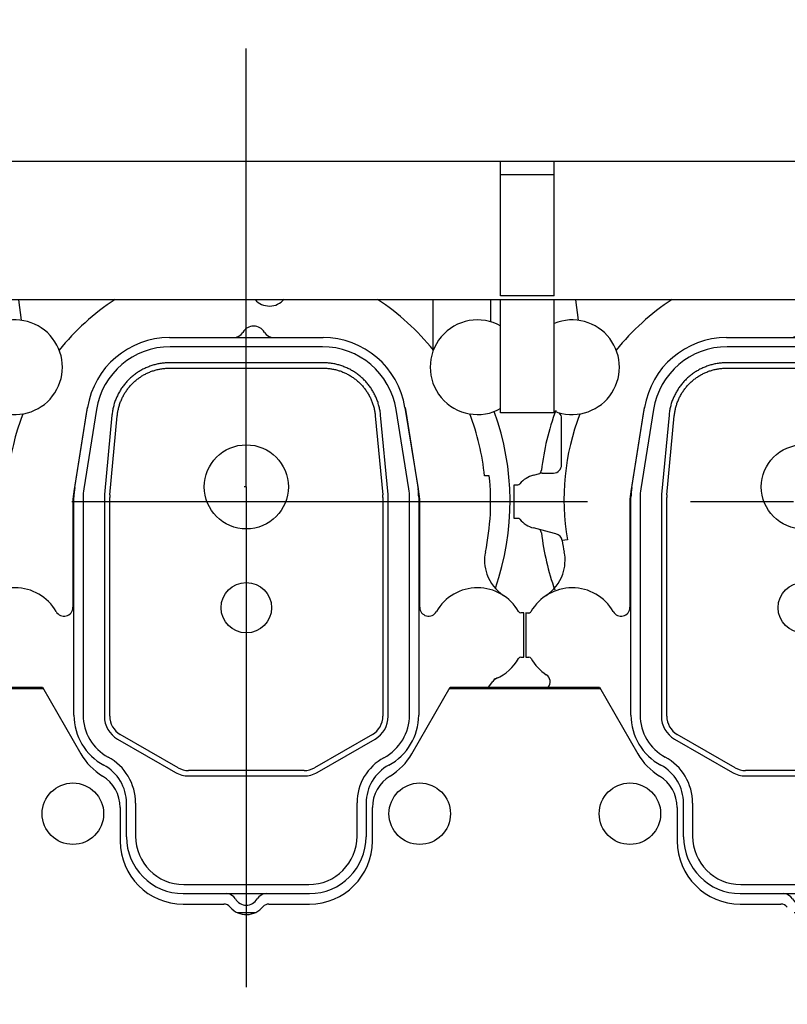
# Model space of a CAD drawing. Header units: millimetres. Extents: x 0 to 1189, y 0 to 841.
# Tile 52 of 103: x 819 to 855, y 226 to 273. Entities that reach past the tile are written whole.
import ezdxf
from ezdxf.enums import TextEntityAlignment as Align

# ---------------------------------------------------------------- set-up
doc = ezdxf.new("R2010")
doc.units = ezdxf.units.MM
doc.header["$LTSCALE"] = 65.395
doc.linetypes.add('CENTER', pattern=[0.6, 0.375, -0.075, 0.075, -0.075])
doc.layers.get('0').update_dxf_attribs({"linetype": 'CONTINUOUS'})
for name, color, linetype in [('1907_210700_40_SIMPLE1_T2_X_PBL743', 7, 'CONTINUOUS'), ('1907_210700_40_SIMPLE1_T2_X_PBL745', 7, 'CONTINUOUS'), ('1907_210700_40_SIMPLE1_X_ABL742', 7, 'CONTINUOUS'), ('1907_210700_40_SIMPLE1_X_ABL744', 7, 'CONTINUOUS'), ('1907_211000_02_SIMPLE1_T1_X_PBL735', 7, 'CONTINUOUS'), ('1907_211000_02_SIMPLE1_T1_X_PBL737', 7, 'CONTINUOUS'), ('1907_211000_02_SIMPLE1_X_ABL734', 7, 'CONTINUOUS'), ('1907_211000_02_SIMPLE1_X_ABL736', 7, 'CONTINUOUS'), ('1907_734000_04_SIMPLE1_C_ABL644', 7, 'CONTINUOUS'), ('1907_734000_04_SIMPLE1_T1_C_PBL645', 7, 'CONTINUOUS'), ('1937_111000_09_SIMPLE1_D_ABL646', 7, 'CONTINUOUS'), ('1937_111000_09_SIMPLE1_T2_D_PBL933', 7, 'CONTINUOUS'), ('1937_111000_09_SIMPLE1_T2_D_PBL937', 7, 'CONTINUOUS'), ('32007_040000_TLKGS_KS_V_ABL630', 7, 'CONTINUOUS'), ('32007_041000_TLKGS_KS_V_ABL631', 7, 'CONTINUOUS'), ('32067_000000_TLKGS_MARKETING_ABL629', 7, 'CONTINUOUS'), ('32067_030000_TLKGS_V_ABL640', 7, 'CONTINUOUS'), ('32067_100000_TLKGS_V_ABL641', 7, 'CONTINUOUS'), ('32067_171000_01_SIMPLE1_T1_X_PBL673', 7, 'CONTINUOUS'), ('32067_171000_01_SIMPLE1_T4_X_PBL934', 7, 'CONTINUOUS'), ('32067_171000_01_SIMPLE1_T4_X_PBL935', 7, 'CONTINUOUS'), ('32067_171000_01_SIMPLE1_T4_X_PBL936', 7, 'CONTINUOUS'), ('32067_171000_01_SIMPLE1_X_ABL668', 7, 'CONTINUOUS'), ('32067_200000_TLKGS_V_ABL674', 7, 'CONTINUOUS'), ('32067_700000_TLKGS_V_ABL665', 7, 'CONTINUOUS'), ('32067_727000_01_SIMPLE1_T1_X_PBL667', 7, 'CONTINUOUS'), ('32067_727000_01_SIMPLE1_X_ABL666', 7, 'CONTINUOUS'), ('top_7_VBL628', 7, 'CONTINUOUS')]:
    doc.layers.add(name, color=color, linetype=linetype)
doc.styles.get("Standard").update_dxf_attribs({"font": 'txt', "width": 0.6})
doc.dimstyles.new('DIMSTYLE_2', dxfattribs={"dimtxt": 3.5, "dimasz": 3.5, "dimexe": 1.8, "dimexo": 0, "dimgap": 0.875, "dimtad": 1, "dimdec": 0, "dimlfac": 20, "dimdsep": 46, "dimtxsty": 'Standard', "dimblk": '_FILLED', "dimblk1": '_FILLED', "dimblk2": '_FILLED', "dimcen": 0.09, "dimadec": 0, "dimazin": 0, "dimtp": 2, "dimtm": 2, "dimtfac": 1, "dimtdec": 0, "dimtofl": 0, "dimtmove": 0, "dimatfit": 3, "dimldrblk": '_FILLED', "dimfxl": 1, "dimtolj": 1, "dimarcsym": 0})

# ---------------------------------------------------------------- blocks, each defined once
blk = doc.blocks.new('_FILLED')
at = {"color": 0, "linetype": 'ByBlock'}
blk.add_solid([(0, 0), (-1, 0.167), (-1, -0.167)], dxfattribs=at)
blk = doc.blocks.new('*D2')
at = {"color": 2, "linetype": 'Continuous'}
for p, q in [((940.557, 305.65), (695.6, 305.65)), ((697.4, 305.65), (697.4, 250.94)), ((697.4, 196.231), (697.4, 250.94)), ((924.363, 196.231), (695.6, 196.231))]:
    blk.add_line(p, q, dxfattribs=at)
at = {"color": 2, "linetype": 'Continuous', "xscale": 3.5, "yscale": 3.5, "zscale": 3.5}
for p, rotation in [((697.4, 305.65), 90), ((697.4, 196.231), 270)]:
    blk.add_blockref('_FILLED', p, dxfattribs=dict(at, rotation=rotation))
at = {"color": 2, "linetype": 'Continuous', "width": 0.636905}
blk.add_text('2188', height=3.5, rotation=90, dxfattribs=at).set_placement((696.525, 250.94), align=Align.CENTER)
blk = doc.blocks.new('*D32')
at = {"color": 2, "linetype": 'Continuous'}
for p, q in [((707.4, 285.975), (707.4, 325.985)), ((994.588, 254.072), (994.588, 325.985)), ((707.4, 324.185), (850.994, 324.185)), ((994.588, 324.185), (850.994, 324.185))]:
    blk.add_line(p, q, dxfattribs=at)
at = {"color": 2, "linetype": 'Continuous', "xscale": 3.5, "yscale": 3.5, "zscale": 3.5, "rotation": 180}
blk.add_blockref('_FILLED', (707.4, 324.185), dxfattribs=at)
at = {"color": 2, "linetype": 'Continuous', "xscale": 3.5, "yscale": 3.5, "zscale": 3.5}
blk.add_blockref('_FILLED', (994.588, 324.185), dxfattribs=at)
at = {"color": 2, "linetype": 'Continuous', "width": 0.672619}
blk.add_text('5744', height=3.5, dxfattribs=at).set_placement((850.994, 325.06), align=Align.CENTER)
blk = doc.blocks.new('1907_734000_04_SIMPLE1_T1_C_PBL645', base_point=(824.801, 250))
at = {"layer": '1907_734000_04_SIMPLE1_T1_C_PBL645', "color": 2, "linetype": 'CENTER'}
blk.add_line((703.492, 250), (946.109, 250), dxfattribs=at)
blk = doc.blocks.new('1907_734000_04_SIMPLE1_C_ABL644', base_point=(824.801, 250))
at = {"layer": '1907_734000_04_SIMPLE1_T1_C_PBL645'}
blk.add_blockref('1907_734000_04_SIMPLE1_T1_C_PBL645', (824.801, 250), dxfattribs=at)
blk = doc.blocks.new('32007_041000_TLKGS_KS_V_ABL631', base_point=(824.801, 259.118))
at = {"layer": '1907_734000_04_SIMPLE1_C_ABL644'}
blk.add_blockref('1907_734000_04_SIMPLE1_C_ABL644', (824.801, 250), dxfattribs=at)
blk = doc.blocks.new('32007_040000_TLKGS_KS_V_ABL630', base_point=(824.801, 259.118))
at = {"layer": '32007_041000_TLKGS_KS_V_ABL631'}
blk.add_blockref('32007_041000_TLKGS_KS_V_ABL631', (824.801, 259.118), dxfattribs=at)
blk = doc.blocks.new('1937_111000_09_SIMPLE1_T2_D_PBL933', base_point=(829.152, 250.069))
at = {"layer": '1937_111000_09_SIMPLE1_T2_D_PBL933', "color": 7, "linetype": 'Continuous'}
for centre, radius, start, end in [((829.5, 250), 12.55, 159.7749, 173.1705), ((829.5, 250), 12.55, 340.8158, 19.9812), ((816.741, 251.528), 0.3, 320.3468, 353.1366), ((816.741, 248.472), 0.3, 6.8468, 37.5876), ((829.5, 250), 12.55, 186.8299, 199.5564)]:
    blk.add_arc(centre, radius, start, end, dxfattribs=at)
blk = doc.blocks.new('1937_111000_09_SIMPLE1_T2_D_PBL937', base_point=(855.652, 250.069))
at = {"layer": '1937_111000_09_SIMPLE1_T2_D_PBL937', "color": 7, "linetype": 'Continuous'}
for centre, radius, start, end in [((856, 250), 12.55, 159.7749, 173.1705), ((856, 250), 12.55, 340.8158, 19.9812), ((843.241, 251.528), 0.3, 320.3468, 353.1366), ((843.241, 248.472), 0.3, 6.8468, 37.5876), ((856, 250), 12.55, 186.8299, 199.5564)]:
    blk.add_arc(centre, radius, start, end, dxfattribs=at)
blk = doc.blocks.new('1937_111000_09_SIMPLE1_D_ABL646', base_point=(817.95, 248.521))
at = {"layer": '1937_111000_09_SIMPLE1_T2_D_PBL933'}
blk.add_blockref('1937_111000_09_SIMPLE1_T2_D_PBL933', (829.152, 250.069), dxfattribs=at)
at = {"layer": '1937_111000_09_SIMPLE1_T2_D_PBL937'}
blk.add_blockref('1937_111000_09_SIMPLE1_T2_D_PBL937', (855.652, 250.069), dxfattribs=at)
blk = doc.blocks.new('32067_171000_01_SIMPLE1_T1_X_PBL673', base_point=(818.9, 227.608))
at = {"layer": '32067_171000_01_SIMPLE1_T1_X_PBL673', "color": 7, "linetype": 'Continuous'}
for p, q in [((812.671, 241.113), (819.828, 241.113)), ((812.701, 241.166), (819.797, 241.166)), ((819.797, 241.166), (821.622, 238.005)), ((837.375, 238.002), (839.201, 241.166)), ((839.171, 241.113), (846.328, 241.113)), ((839.201, 241.166), (846.297, 241.166)), ((846.297, 241.166), (848.122, 238.005)), ((823.5, 235.448), (823.5, 233.85)), ((835.5, 233.849), (835.5, 235.449)), ((850, 235.448), (850, 233.85)), ((826.5, 230.85), (828.43, 230.85)), ((830.57, 230.85), (832.5, 230.85)), ((853, 230.85), (854.93, 230.85))]:
    blk.add_line(p, q, dxfattribs=at)
for centre, radius, start, end in [((824.22, 239.505), 3, 210, 238.6677), ((834.779, 239.505), 3, 301.3651, 329.9387), ((850.72, 239.505), 3, 210, 238.6677), ((821.75, 235.448), 1.75, 0, 58.6677), ((837.25, 235.449), 1.75, 121.3323, 180), ((848.25, 235.448), 1.75, 0, 58.6677), ((826.5, 233.85), 3, 180, 270), ((832.5, 233.85), 3, 270, 359.9734), ((853, 233.85), 3, 180, 270), ((828.43, 230.45), 0.4, 39.6353, 90), ((829.502, 231.35), 1, 220.1657, 322.3949), ((830.57, 230.45), 0.4, 90, 133.5761), ((854.93, 230.45), 0.4, 39.6353, 90)]:
    blk.add_arc(centre, radius, start, end, dxfattribs=at)
blk = doc.blocks.new('32067_171000_01_SIMPLE1_T4_X_PBL934', base_point=(821.25, 235.15))
at = {"layer": '32067_171000_01_SIMPLE1_T4_X_PBL934', "color": 7, "linetype": 'Continuous'}
blk.add_circle((821.25, 235.15), 1.462, dxfattribs=at)
blk = doc.blocks.new('32067_171000_01_SIMPLE1_T4_X_PBL935', base_point=(837.75, 235.15))
at = {"layer": '32067_171000_01_SIMPLE1_T4_X_PBL935', "color": 7, "linetype": 'Continuous'}
blk.add_circle((837.75, 235.15), 1.462, dxfattribs=at)
blk = doc.blocks.new('32067_171000_01_SIMPLE1_T4_X_PBL936', base_point=(847.75, 235.15))
at = {"layer": '32067_171000_01_SIMPLE1_T4_X_PBL936', "color": 7, "linetype": 'Continuous'}
blk.add_circle((847.75, 235.15), 1.462, dxfattribs=at)
blk = doc.blocks.new('32067_171000_01_SIMPLE1_X_ABL668', base_point=(818.134, 227.608))
at = {"layer": '32067_171000_01_SIMPLE1_T1_X_PBL673'}
blk.add_blockref('32067_171000_01_SIMPLE1_T1_X_PBL673', (818.9, 227.608), dxfattribs=at)
at = {"layer": '32067_171000_01_SIMPLE1_T4_X_PBL934'}
blk.add_blockref('32067_171000_01_SIMPLE1_T4_X_PBL934', (821.25, 235.15), dxfattribs=at)
at = {"layer": '32067_171000_01_SIMPLE1_T4_X_PBL935'}
blk.add_blockref('32067_171000_01_SIMPLE1_T4_X_PBL935', (837.75, 235.15), dxfattribs=at)
at = {"layer": '32067_171000_01_SIMPLE1_T4_X_PBL936'}
blk.add_blockref('32067_171000_01_SIMPLE1_T4_X_PBL936', (847.75, 235.15), dxfattribs=at)
blk = doc.blocks.new('32067_100000_TLKGS_V_ABL641', base_point=(821.2, 250))
at = {"layer": '1937_111000_09_SIMPLE1_D_ABL646'}
blk.add_blockref('1937_111000_09_SIMPLE1_D_ABL646', (817.95, 248.521), dxfattribs=at)
at = {"layer": '32067_171000_01_SIMPLE1_X_ABL668'}
blk.add_blockref('32067_171000_01_SIMPLE1_X_ABL668', (818.134, 227.608), dxfattribs=at)
blk = doc.blocks.new('32067_727000_01_SIMPLE1_T1_X_PBL667', base_point=(855.913, 265.322))
at = {"layer": '32067_727000_01_SIMPLE1_T1_X_PBL667', "color": 7, "linetype": 'Continuous'}
for p, q in [((895.638, 266.179), (731.475, 266.179)), ((841.6, 259.787), (841.6, 266.179)), ((844.15, 259.787), (844.15, 266.179)), ((844.15, 265.55), (841.6, 265.55)), ((899.412, 259.604), (753.964, 259.604)), ((844.15, 259.787), (841.6, 259.787)), ((841.6, 254.225), (841.6, 259.604)), ((844.15, 254.225), (844.15, 259.604)), ((844.15, 254.225), (841.6, 254.225))]:
    blk.add_line(p, q, dxfattribs=at)
blk = doc.blocks.new('32067_727000_01_SIMPLE1_X_ABL666', base_point=(855.913, 265.322))
at = {"layer": '32067_727000_01_SIMPLE1_T1_X_PBL667'}
blk.add_blockref('32067_727000_01_SIMPLE1_T1_X_PBL667', (855.913, 265.322), dxfattribs=at)
blk = doc.blocks.new('32067_700000_TLKGS_V_ABL665', base_point=(855.913, 265.322))
at = {"layer": '32067_727000_01_SIMPLE1_X_ABL666'}
blk.add_blockref('32067_727000_01_SIMPLE1_X_ABL666', (855.913, 265.322), dxfattribs=at)
blk = doc.blocks.new('1907_211000_02_SIMPLE1_T1_X_PBL735', base_point=(829.299, 245.325))
at = {"layer": '1907_211000_02_SIMPLE1_T1_X_PBL735', "color": 7, "linetype": 'Continuous'}
for p, q in [((818.661, 259.604), (818.783, 258.623)), ((838.377, 259.604), (838.377, 257.224)), ((841.125, 259.604), (841.125, 258.552)), ((818, 251.75), (818, 253.95)), ((821.901, 254.285), (821.288, 250.476)), ((837.712, 250.476), (837.099, 254.285)), ((816.664, 251.256), (816.969, 251.338)), ((817.073, 251.351), (817.504, 251.351)), ((817.504, 251.351), (817.6, 251.35)), ((817.6, 251.35), (817.62, 251.35)), ((841.061, 251.217), (840.833, 251.217)), ((815.75, 249.2), (815.75, 250.8)), ((815.75, 250.8), (815.915, 250.8)), ((821.25, 250), (821.25, 244.972)), ((837.75, 244.972), (837.75, 250)), ((815.915, 249.2), (815.75, 249.2)), ((817.429, 248.539), (816.664, 248.744)), ((817.729, 248.464), (817.429, 248.539)), ((818.274, 248.176), (818.025, 248.141)), ((816.3, 244.7), (816.3, 242.6)), ((816.435, 244.698), (816.3, 244.7)), ((816.302, 244.7), (816.436, 244.7)), ((842.7, 244.7), (842.564, 244.7)), ((842.7, 242.6), (842.7, 244.7)), ((816.3, 242.6), (816.436, 242.6)), ((842.564, 242.6), (842.7, 242.6)), ((841.026, 241.166), (841.223, 241.447)), ((829.07, 230.45), (829.934, 230.45))]:
    blk.add_line(p, q, dxfattribs=at)
for centre, radius, start, end in [((829.5, 250.09), 11.389, 123.2584, 141.391), ((830.6, 260.2), 0.9, 220.8814, 320.3978), ((829.5, 250.09), 11.389, 38.609, 56.7416), ((818.5, 256.391), 2.25, 247.7442, 112.2558), ((840.5, 256.391), 2.25, 60.2507, 299.7493), ((825.85, 253.65), 4, 168.0152, 170.862), ((833.15, 253.65), 4, 9.138, 11.9877), ((817.6, 253.95), 0.4, 0, 43.4402), ((829.5, 250.09), 11.389, 159.0024, 189.6773), ((829.5, 250.09), 11.389, 5.6782, 20.9976), ((817.6, 251.75), 0.4, 272.8651, 360), ((817, 250), 1.3, 105, 139.4801), ((817.073, 250.947), 0.404, 90, 104.9912), ((829.5, 250), 11.625, 348.0803, 6.0099), ((815.915, 250.927), 0.127, 270, 319.4801), ((824.25, 250), 3, 170.862, 180), ((834.75, 250), 3, 0, 9.138), ((815.915, 249.073), 0.127, 40.5199, 90), ((817, 250), 1.3, 220.5199, 255), ((817.631, 248.077), 0.399, 9.2013, 75.7567), ((829.5, 250), 11.625, 189.2028, 191.9197), ((816.169, 247.203), 1.997, 340.7186, 11.4446), ((842.831, 247.203), 1.997, 168.5554, 199.2161), ((816.157, 247.207), 2.009, 303.3703, 340.7186), ((842.848, 247.211), 2.016, 199.2796, 236.5996), ((818.5, 243.65), 2.25, 29.7113, 150.3975), ((840.5, 243.65), 2.25, 29.6532, 150.3653), ((820.825, 244.972), 0.425, 209.1495, 360), ((838.175, 244.973), 0.425, 180.0802, 330.3653), ((816.435, 244.823), 0.125, 270, 330.3975), ((816.436, 244.825), 0.125, 270, 311.3122), ((842.564, 244.825), 0.125, 209.6432, 270), ((816.436, 242.475), 0.125, 29.6513, 89.9771), ((818.5, 243.65), 2.25, 209.6513, 236.9693), ((840.5, 243.65), 2.25, 293.4211, 330.3486), ((842.564, 242.475), 0.125, 90.0229, 150.3486), ((817.055, 241.427), 0.401, 318.4581, 56.9718), ((841.551, 241.217), 0.4, 113.0157, 145), ((842.128, 240.24), 1.529, 115.8118, 123.648)]:
    blk.add_arc(centre, radius, start, end, dxfattribs=at)
blk = doc.blocks.new('1907_211000_02_SIMPLE1_X_ABL734', base_point=(829.299, 245.325))
at = {"layer": '1907_211000_02_SIMPLE1_T1_X_PBL735'}
blk.add_blockref('1907_211000_02_SIMPLE1_T1_X_PBL735', (829.299, 245.325), dxfattribs=at)
blk = doc.blocks.new('1907_211000_02_SIMPLE1_T1_X_PBL737', base_point=(855.799, 245.325))
at = {"layer": '1907_211000_02_SIMPLE1_T1_X_PBL737', "color": 7, "linetype": 'Continuous'}
for p, q in [((845.161, 259.604), (845.283, 258.623)), ((864.877, 259.604), (864.877, 257.224)), ((867.625, 259.604), (867.625, 258.552)), ((844.5, 251.75), (844.5, 253.95)), ((848.401, 254.285), (847.788, 250.476)), ((864.212, 250.476), (863.599, 254.285)), ((843.164, 251.256), (843.469, 251.338)), ((843.573, 251.351), (844.004, 251.351)), ((844.004, 251.351), (844.1, 251.35)), ((844.1, 251.35), (844.12, 251.35)), ((867.561, 251.217), (867.333, 251.217)), ((842.25, 250.8), (842.415, 250.8)), ((842.25, 249.2), (842.25, 250.8)), ((847.75, 250), (847.75, 244.972)), ((864.25, 244.972), (864.25, 250)), ((842.415, 249.2), (842.25, 249.2)), ((843.929, 248.539), (843.164, 248.744)), ((844.229, 248.464), (843.929, 248.539)), ((844.774, 248.176), (844.525, 248.141)), ((842.935, 244.698), (842.8, 244.7)), ((842.8, 244.7), (842.8, 242.6)), ((842.802, 244.7), (842.936, 244.7)), ((869.2, 244.7), (869.064, 244.7)), ((869.2, 242.6), (869.2, 244.7)), ((842.8, 242.6), (842.936, 242.6)), ((869.064, 242.6), (869.2, 242.6)), ((867.526, 241.166), (867.723, 241.447)), ((855.57, 230.45), (856.434, 230.45))]:
    blk.add_line(p, q, dxfattribs=at)
for centre, radius, start, end in [((856, 250.09), 11.389, 123.2584, 141.391), ((857.1, 260.2), 0.9, 220.8814, 320.3978), ((856, 250.09), 11.389, 38.609, 56.7416), ((845, 256.391), 2.25, 247.7442, 112.2558), ((867, 256.391), 2.25, 60.2507, 299.7493), ((852.35, 253.65), 4, 168.0152, 170.862), ((859.65, 253.65), 4, 9.138, 11.9877), ((844.1, 253.95), 0.4, 0, 43.4402), ((856, 250.09), 11.389, 159.0024, 189.6773), ((856, 250.09), 11.389, 5.6782, 20.9976), ((844.1, 251.75), 0.4, 272.8651, 360), ((843.5, 250), 1.3, 105, 139.4801), ((843.573, 250.947), 0.404, 90, 104.9912), ((856, 250), 11.625, 348.0803, 6.0099), ((842.415, 250.927), 0.127, 270, 319.4801), ((850.75, 250), 3, 170.862, 180), ((861.25, 250), 3, 0, 9.138), ((842.415, 249.073), 0.127, 40.5199, 90), ((843.5, 250), 1.3, 220.5199, 255), ((844.131, 248.077), 0.399, 9.2013, 75.7567), ((856, 250), 11.625, 189.2028, 191.9197), ((842.669, 247.203), 1.997, 340.7186, 11.4446), ((869.331, 247.203), 1.997, 168.5554, 199.2161), ((842.657, 247.207), 2.009, 303.3703, 340.7186), ((869.348, 247.211), 2.016, 199.2796, 236.5996), ((845, 243.65), 2.25, 29.7113, 150.3975), ((867, 243.65), 2.25, 29.6532, 150.3653), ((847.325, 244.972), 0.425, 209.1495, 360), ((864.675, 244.973), 0.425, 180.0802, 330.3653), ((842.935, 244.823), 0.125, 270, 330.3975), ((842.936, 244.825), 0.125, 270, 311.3122), ((869.064, 244.825), 0.125, 209.6432, 270), ((842.936, 242.475), 0.125, 29.6513, 89.9771), ((845, 243.65), 2.25, 209.6513, 236.9693), ((867, 243.65), 2.25, 293.4211, 330.3486), ((869.064, 242.475), 0.125, 90.0229, 150.3486), ((843.555, 241.427), 0.401, 318.4581, 56.9718), ((868.051, 241.217), 0.4, 113.0157, 145), ((868.628, 240.24), 1.529, 115.8118, 123.648)]:
    blk.add_arc(centre, radius, start, end, dxfattribs=at)
blk = doc.blocks.new('1907_211000_02_SIMPLE1_X_ABL736', base_point=(855.799, 245.325))
at = {"layer": '1907_211000_02_SIMPLE1_T1_X_PBL737'}
blk.add_blockref('1907_211000_02_SIMPLE1_T1_X_PBL737', (855.799, 245.325), dxfattribs=at)
blk = doc.blocks.new('1907_210700_40_SIMPLE1_T2_X_PBL743', base_point=(829.5, 249.226))
at = {"layer": '1907_210700_40_SIMPLE1_T2_X_PBL743', "color": 2, "linetype": 'CENTER'}
for q in [(829.5, 271.555), (829.395, 250.7), (829.5, 226.896)]:
    blk.add_line((829.5, 250.7), q, dxfattribs=at)
at = {"layer": '1907_210700_40_SIMPLE1_T2_X_PBL743', "color": 7, "linetype": 'Continuous'}
for p, q in [((825.849, 257.8), (833.15, 257.8)), ((833.123, 257.368), (825.877, 257.368)), ((833.152, 256.602), (825.848, 256.602)), ((825.852, 256.348), (833.148, 256.348)), ((821.337, 250.671), (821.95, 254.478)), ((822.373, 254.382), (821.765, 250.602)), ((837.235, 250.602), (836.627, 254.382)), ((837.049, 254.478), (837.673, 250.598)), ((823.11, 254.111), (822.755, 250.341)), ((823.008, 250.317), (823.363, 254.083)), ((835.637, 254.083), (835.992, 250.317)), ((836.245, 250.341), (835.89, 254.111)), ((821.3, 239.838), (821.3, 250.203)), ((821.732, 250.197), (821.732, 239.854)), ((822.748, 250.2), (822.748, 239.786)), ((823.002, 239.789), (823.002, 250.2)), ((835.998, 250.2), (835.998, 239.789)), ((836.252, 239.786), (836.252, 250.2)), ((837.268, 239.854), (837.268, 250.197)), ((837.7, 250.203), (837.7, 239.838)), ((826.251, 237.336), (823.502, 238.923)), ((835.498, 238.923), (832.749, 237.336)), ((823.373, 238.704), (826.124, 237.115)), ((832.876, 237.115), (835.627, 238.704)), ((832.25, 237.202), (826.751, 237.202)), ((826.749, 236.948), (832.251, 236.948)), ((823.8, 234.05), (823.8, 235.65)), ((824.232, 235.655), (824.232, 234.082)), ((834.768, 234.082), (834.768, 235.669)), ((835.2, 235.65), (835.2, 234.05)), ((826.532, 231.782), (832.468, 231.782)), ((826.5, 231.35), (832.5, 231.35))]:
    blk.add_line(p, q, dxfattribs=at)
for centre, radius in [((829.5, 250.7), 2), ((829.5, 244.95), 1.2)]:
    blk.add_circle(centre, radius, dxfattribs=at)
for centre, radius, start, end in [((829.85, 257.75), 0.6, 30.0055, 149.9945), ((825.849, 253.851), 3.949, 89.9997, 170.862), ((828.897, 258.3), 0.5, 270.0051, 329.9997), ((830.803, 258.3), 0.5, 210.0003, 269.9949), ((833.15, 253.851), 3.949, 9.138, 89.9997), ((825.877, 253.818), 3.549, 90, 170.862), ((833.123, 253.818), 3.549, 9.1406, 90), ((824.25, 250.203), 2.95, 170.862, 180), ((824.282, 250.197), 2.55, 170.862, 180), ((834.718, 250.197), 2.55, 0, 9.1406), ((834.75, 250.203), 2.95, 359.9978, 7.7039), ((824.248, 250.2), 1.5, 174.6016, 179.9924), ((824.252, 250.2), 1.25, 174.599, 179.9901), ((834.748, 250.2), 1.25, 0.0099, 5.401), ((834.752, 250.2), 1.5, 0.0076, 5.3984), ((824, 239.838), 2.7, 180, 241.6658), ((824.017, 239.854), 2.285, 180, 241.5379), ((834.949, 239.854), 2.318, 298.2984, 360), ((835, 239.838), 2.7, 298.3342, 360), ((823.998, 239.786), 1.25, 180.0003, 239.9995), ((824.002, 239.789), 1, 179.9972, 240.0016), ((834.998, 239.789), 1, 299.9984, 0.0028), ((835.002, 239.786), 1.25, 300.0005, 359.9997), ((821.741, 235.655), 2.491, 0, 61.5379), ((837.203, 235.669), 2.435, 118.2984, 180), ((821.741, 235.65), 2.059, 0, 61.6658), ((826.749, 238.198), 1.25, 240, 269.9992), ((826.751, 238.202), 1, 240.0005, 270.0019), ((832.25, 238.202), 1, 269.9995, 300.0009), ((832.251, 238.198), 1.25, 269.9997, 299.9989), ((837.259, 235.65), 2.059, 118.3342, 180), ((826.5, 234.05), 2.7, 180, 270), ((826.532, 234.082), 2.3, 180, 270), ((832.468, 234.082), 2.3, 270, 360), ((832.5, 234.05), 2.7, 270, 360), ((828.547, 230.85), 0.5, 30.0003, 89.9949), ((829.5, 231.4), 0.6, 210.0055, 329.9945), ((830.453, 230.85), 0.5, 90.0051, 149.9997)]:
    blk.add_arc(centre, radius, start, end, dxfattribs=at)
for points, knots in [([(825.848, 256.602), (825.78, 256.602), (825.645, 256.597), (825.443, 256.575), (825.243, 256.537), (825.047, 256.485), (824.855, 256.419), (824.668, 256.339), (824.488, 256.245), (824.315, 256.138), (824.15, 256.019), (823.995, 255.888), (823.85, 255.746), (823.716, 255.593), (823.593, 255.431), (823.483, 255.261), (823.386, 255.082), (823.302, 254.897), (823.232, 254.707), (823.176, 254.511), (823.134, 254.313), (823.117, 254.178), (823.11, 254.111)], [0, 0, 0, 0, 0.050008, 0.100012, 0.150016, 0.200017, 0.250017, 0.300015, 0.350012, 0.400009, 0.450005, 0.5, 0.549995, 0.599991, 0.649988, 0.699985, 0.749983, 0.799983, 0.849984, 0.899988, 0.949992, 1, 1, 1, 1]), ([(823.363, 254.083), (823.369, 254.144), (823.385, 254.266), (823.422, 254.446), (823.473, 254.624), (823.537, 254.798), (823.613, 254.966), (823.702, 255.128), (823.802, 255.283), (823.914, 255.431), (824.036, 255.569), (824.168, 255.699), (824.309, 255.818), (824.458, 255.926), (824.616, 256.023), (824.779, 256.109), (824.949, 256.182), (825.124, 256.242), (825.303, 256.289), (825.484, 256.323), (825.668, 256.343), (825.79, 256.348), (825.852, 256.348)], [0, 0, 0, 0, 0.049755, 0.099722, 0.149799, 0.199884, 0.249908, 0.299908, 0.349929, 0.399961, 0.449986, 0.500003, 0.550021, 0.600046, 0.650078, 0.700099, 0.750098, 0.800123, 0.850209, 0.900284, 0.950248, 1, 1, 1, 1]), ([(833.148, 256.348), (833.21, 256.348), (833.332, 256.343), (833.516, 256.323), (833.697, 256.289), (833.876, 256.242), (834.051, 256.182), (834.221, 256.109), (834.384, 256.023), (834.542, 255.926), (834.691, 255.818), (834.832, 255.699), (834.964, 255.569), (835.086, 255.43), (835.198, 255.283), (835.298, 255.128), (835.387, 254.966), (835.463, 254.798), (835.527, 254.624), (835.578, 254.446), (835.615, 254.266), (835.631, 254.144), (835.637, 254.083)], [0, 0, 0, 0, 0.049755, 0.099722, 0.149799, 0.199884, 0.249908, 0.299908, 0.349929, 0.399961, 0.449986, 0.500003, 0.550021, 0.600046, 0.650078, 0.700099, 0.750098, 0.800123, 0.850209, 0.900284, 0.950248, 1, 1, 1, 1]), ([(835.89, 254.111), (835.883, 254.178), (835.866, 254.313), (835.824, 254.511), (835.768, 254.707), (835.698, 254.897), (835.614, 255.082), (835.517, 255.261), (835.407, 255.431), (835.284, 255.593), (835.15, 255.746), (835.005, 255.888), (834.849, 256.019), (834.685, 256.138), (834.512, 256.245), (834.332, 256.339), (834.145, 256.419), (833.953, 256.485), (833.757, 256.537), (833.557, 256.575), (833.355, 256.597), (833.22, 256.602), (833.152, 256.602)], [0, 0, 0, 0, 0.050008, 0.100012, 0.150016, 0.200017, 0.250017, 0.300015, 0.350012, 0.400009, 0.450005, 0.5, 0.549995, 0.599991, 0.649988, 0.699985, 0.749983, 0.799983, 0.849984, 0.899988, 0.949992, 1, 1, 1, 1])]:
    blk.add_open_spline(points, degree=3, knots=knots, dxfattribs=at)
blk = doc.blocks.new('1907_210700_40_SIMPLE1_X_ABL742', base_point=(829.5, 249.226))
at = {"layer": '1907_210700_40_SIMPLE1_T2_X_PBL743'}
blk.add_blockref('1907_210700_40_SIMPLE1_T2_X_PBL743', (829.5, 249.226), dxfattribs=at)
blk = doc.blocks.new('1907_210700_40_SIMPLE1_T2_X_PBL745', base_point=(856, 249.46))
at = {"layer": '1907_210700_40_SIMPLE1_T2_X_PBL745', "color": 2, "linetype": 'CENTER'}
for q in [(856, 271.555), (856, 227.365)]:
    blk.add_line((856, 250.7), q, dxfattribs=at)
at = {"layer": '1907_210700_40_SIMPLE1_T2_X_PBL745', "color": 7, "linetype": 'Continuous'}
for p, q in [((852.349, 257.8), (859.65, 257.8)), ((859.623, 257.368), (852.377, 257.368)), ((859.652, 256.602), (852.348, 256.602)), ((852.352, 256.348), (859.648, 256.348)), ((847.837, 250.671), (848.45, 254.478)), ((848.873, 254.382), (848.265, 250.602)), ((863.735, 250.602), (863.127, 254.382)), ((863.549, 254.478), (864.173, 250.598)), ((849.61, 254.111), (849.255, 250.341)), ((849.508, 250.317), (849.863, 254.083)), ((862.137, 254.083), (862.492, 250.317)), ((862.745, 250.341), (862.39, 254.111)), ((847.8, 239.838), (847.8, 250.203)), ((848.232, 250.197), (848.232, 239.854)), ((849.248, 250.2), (849.248, 239.786)), ((849.502, 239.789), (849.502, 250.2)), ((862.498, 250.2), (862.498, 239.789)), ((862.752, 239.786), (862.752, 250.2)), ((863.768, 239.854), (863.768, 250.197)), ((864.2, 250.203), (864.2, 239.838)), ((852.751, 237.336), (850.002, 238.923)), ((861.998, 238.923), (859.249, 237.336)), ((849.873, 238.704), (852.624, 237.115)), ((859.376, 237.115), (862.127, 238.704)), ((858.75, 237.202), (853.251, 237.202)), ((853.249, 236.948), (858.751, 236.948)), ((850.3, 234.05), (850.3, 235.65)), ((850.732, 235.655), (850.732, 234.082)), ((861.268, 234.082), (861.268, 235.669)), ((861.7, 235.65), (861.7, 234.05)), ((853.032, 231.782), (858.968, 231.782)), ((853, 231.35), (859, 231.35))]:
    blk.add_line(p, q, dxfattribs=at)
for centre, radius in [((856, 250.7), 2), ((856, 244.95), 1.2)]:
    blk.add_circle(centre, radius, dxfattribs=at)
for centre, radius, start, end in [((856.35, 257.75), 0.6, 30.0055, 149.9945), ((852.349, 253.851), 3.949, 89.9997, 170.862), ((855.397, 258.3), 0.5, 270.0051, 329.9997), ((857.303, 258.3), 0.5, 210.0003, 269.9949), ((859.65, 253.851), 3.949, 9.138, 89.9997), ((852.377, 253.818), 3.549, 90, 170.862), ((859.623, 253.818), 3.549, 9.1406, 90), ((850.75, 250.203), 2.95, 170.862, 180), ((850.782, 250.197), 2.55, 170.862, 180), ((861.218, 250.197), 2.55, 0, 9.1406), ((861.25, 250.203), 2.95, 359.9978, 7.7039), ((850.748, 250.2), 1.5, 174.6016, 179.9924), ((850.752, 250.2), 1.25, 174.599, 179.9901), ((861.248, 250.2), 1.25, 0.0099, 5.401), ((861.252, 250.2), 1.5, 0.0076, 5.3984), ((850.5, 239.838), 2.7, 180, 241.6658), ((850.517, 239.854), 2.285, 180, 241.5379), ((861.449, 239.854), 2.318, 298.2984, 360), ((861.5, 239.838), 2.7, 298.3342, 360), ((850.498, 239.786), 1.25, 180.0003, 239.9995), ((850.502, 239.789), 1, 179.9972, 240.0016), ((861.498, 239.789), 1, 299.9984, 0.0028), ((861.502, 239.786), 1.25, 300.0005, 359.9997), ((848.241, 235.655), 2.491, 0, 61.5379), ((863.703, 235.669), 2.435, 118.2984, 180), ((848.241, 235.65), 2.059, 0, 61.6658), ((853.249, 238.198), 1.25, 240, 269.9992), ((853.251, 238.202), 1, 240.0005, 270.0019), ((858.75, 238.202), 1, 269.9995, 300.0009), ((858.751, 238.198), 1.25, 269.9997, 299.9989), ((863.759, 235.65), 2.059, 118.3342, 180), ((853, 234.05), 2.7, 180, 270), ((853.032, 234.082), 2.3, 180, 270), ((858.968, 234.082), 2.3, 270, 360), ((859, 234.05), 2.7, 270, 360), ((855.047, 230.85), 0.5, 30.0003, 89.9949), ((856, 231.4), 0.6, 210.0055, 329.9945), ((856.953, 230.85), 0.5, 90.0051, 149.9997)]:
    blk.add_arc(centre, radius, start, end, dxfattribs=at)
for points, knots in [([(852.348, 256.602), (852.28, 256.602), (852.145, 256.597), (851.943, 256.575), (851.743, 256.537), (851.547, 256.485), (851.355, 256.419), (851.168, 256.339), (850.988, 256.245), (850.815, 256.138), (850.65, 256.019), (850.495, 255.888), (850.35, 255.746), (850.216, 255.593), (850.093, 255.431), (849.983, 255.261), (849.886, 255.082), (849.802, 254.897), (849.732, 254.707), (849.676, 254.511), (849.634, 254.313), (849.617, 254.178), (849.61, 254.111)], [0, 0, 0, 0, 0.050008, 0.100012, 0.150016, 0.200017, 0.250017, 0.300015, 0.350012, 0.400009, 0.450005, 0.5, 0.549995, 0.599991, 0.649988, 0.699985, 0.749983, 0.799983, 0.849984, 0.899988, 0.949992, 1, 1, 1, 1]), ([(849.863, 254.083), (849.869, 254.144), (849.885, 254.266), (849.922, 254.446), (849.973, 254.624), (850.037, 254.798), (850.113, 254.966), (850.202, 255.128), (850.302, 255.283), (850.414, 255.431), (850.536, 255.569), (850.668, 255.699), (850.809, 255.818), (850.958, 255.926), (851.116, 256.023), (851.279, 256.109), (851.449, 256.182), (851.624, 256.242), (851.803, 256.289), (851.984, 256.323), (852.168, 256.343), (852.29, 256.348), (852.352, 256.348)], [0, 0, 0, 0, 0.049755, 0.099722, 0.149799, 0.199884, 0.249908, 0.299908, 0.349929, 0.399961, 0.449986, 0.500003, 0.550021, 0.600046, 0.650078, 0.700099, 0.750098, 0.800123, 0.850209, 0.900284, 0.950248, 1, 1, 1, 1]), ([(859.648, 256.348), (859.71, 256.348), (859.832, 256.343), (860.016, 256.323), (860.197, 256.289), (860.376, 256.242), (860.551, 256.182), (860.721, 256.109), (860.884, 256.023), (861.042, 255.926), (861.191, 255.818), (861.332, 255.699), (861.464, 255.569), (861.586, 255.43), (861.698, 255.283), (861.798, 255.128), (861.887, 254.966), (861.963, 254.798), (862.027, 254.624), (862.078, 254.446), (862.115, 254.266), (862.131, 254.144), (862.137, 254.083)], [0, 0, 0, 0, 0.049755, 0.099722, 0.149799, 0.199884, 0.249908, 0.299908, 0.349929, 0.399961, 0.449986, 0.500003, 0.550021, 0.600046, 0.650078, 0.700099, 0.750098, 0.800123, 0.850209, 0.900284, 0.950248, 1, 1, 1, 1]), ([(862.39, 254.111), (862.383, 254.178), (862.366, 254.313), (862.324, 254.511), (862.268, 254.707), (862.198, 254.897), (862.114, 255.082), (862.017, 255.261), (861.907, 255.431), (861.784, 255.593), (861.65, 255.746), (861.505, 255.888), (861.349, 256.019), (861.185, 256.138), (861.012, 256.245), (860.832, 256.339), (860.645, 256.419), (860.453, 256.485), (860.257, 256.537), (860.057, 256.575), (859.855, 256.597), (859.72, 256.602), (859.652, 256.602)], [0, 0, 0, 0, 0.050008, 0.100012, 0.150016, 0.200017, 0.250017, 0.300015, 0.350012, 0.400009, 0.450005, 0.5, 0.549995, 0.599991, 0.649988, 0.699985, 0.749983, 0.799983, 0.849984, 0.899988, 0.949992, 1, 1, 1, 1])]:
    blk.add_open_spline(points, degree=3, knots=knots, dxfattribs=at)
blk = doc.blocks.new('1907_210700_40_SIMPLE1_X_ABL744', base_point=(856, 249.46))
at = {"layer": '1907_210700_40_SIMPLE1_T2_X_PBL745'}
blk.add_blockref('1907_210700_40_SIMPLE1_T2_X_PBL745', (856, 249.46), dxfattribs=at)
blk = doc.blocks.new('32067_200000_TLKGS_V_ABL674', base_point=(816.049, 249.085))
at = {"layer": '1907_210700_40_SIMPLE1_X_ABL742'}
blk.add_blockref('1907_210700_40_SIMPLE1_X_ABL742', (829.5, 249.226), dxfattribs=at)
at = {"layer": '1907_210700_40_SIMPLE1_X_ABL744'}
blk.add_blockref('1907_210700_40_SIMPLE1_X_ABL744', (856, 249.46), dxfattribs=at)
at = {"layer": '1907_211000_02_SIMPLE1_X_ABL734'}
blk.add_blockref('1907_211000_02_SIMPLE1_X_ABL734', (829.299, 245.325), dxfattribs=at)
at = {"layer": '1907_211000_02_SIMPLE1_X_ABL736'}
blk.add_blockref('1907_211000_02_SIMPLE1_X_ABL736', (855.799, 245.325), dxfattribs=at)
blk = doc.blocks.new('32067_030000_TLKGS_V_ABL640', base_point=(848.501, 250))
at = {"layer": '32067_100000_TLKGS_V_ABL641'}
blk.add_blockref('32067_100000_TLKGS_V_ABL641', (821.2, 250), dxfattribs=at)
at = {"layer": '32067_200000_TLKGS_V_ABL674'}
blk.add_blockref('32067_200000_TLKGS_V_ABL674', (816.049, 249.085), dxfattribs=at)
at = {"layer": '32067_700000_TLKGS_V_ABL665'}
blk.add_blockref('32067_700000_TLKGS_V_ABL665', (855.913, 265.322), dxfattribs=at)
blk = doc.blocks.new('32067_000000_TLKGS_MARKETING_ABL629', base_point=(846.534, 250))
at = {"layer": '32007_040000_TLKGS_KS_V_ABL630'}
blk.add_blockref('32007_040000_TLKGS_KS_V_ABL630', (824.801, 259.118), dxfattribs=at)
at = {"layer": '32067_030000_TLKGS_V_ABL640'}
blk.add_blockref('32067_030000_TLKGS_V_ABL640', (848.501, 250), dxfattribs=at)
blk = doc.blocks.new('TOP_7_VBL628', base_point=(850.813, 250))
at = {"layer": '32067_000000_TLKGS_MARKETING_ABL629'}
blk.add_blockref('32067_000000_TLKGS_MARKETING_ABL629', (846.534, 250), dxfattribs=at)

msp = doc.modelspace()

# ---------------------------------------------------------------- block references
at = {"layer": 'top_7_VBL628'}
msp.add_blockref('TOP_7_VBL628', (850.81287, 250), dxfattribs=at)

# ---------------------------------------------------------------- dimensions: what is measured, and where the dimension line sits
at = {"color": 2, "linetype": 'Continuous'}
dim = msp.add_linear_dim(base=(994.58841, 324.1853), p1=(707.4, 285.975), p2=(994.58841, 254.07165), dimstyle='DIMSTYLE_2', dxfattribs=at)
dim.commit()
dim.dimension.update_dxf_attribs({"geometry": '*D32', "text_midpoint": (850.66085, 324.1853), "dimtype": 160})
dim = msp.add_linear_dim(base=(697.4, 196.23085), p1=(940.55726, 305.65), p2=(924.36266, 196.23085), angle=270, dimstyle='DIMSTYLE_2', dxfattribs=at)
dim.commit()
dim.dimension.update_dxf_attribs({"geometry": '*D2', "text_midpoint": (697.4, 250.60709), "dimtype": 160})

doc.saveas('drawing.dxf')
